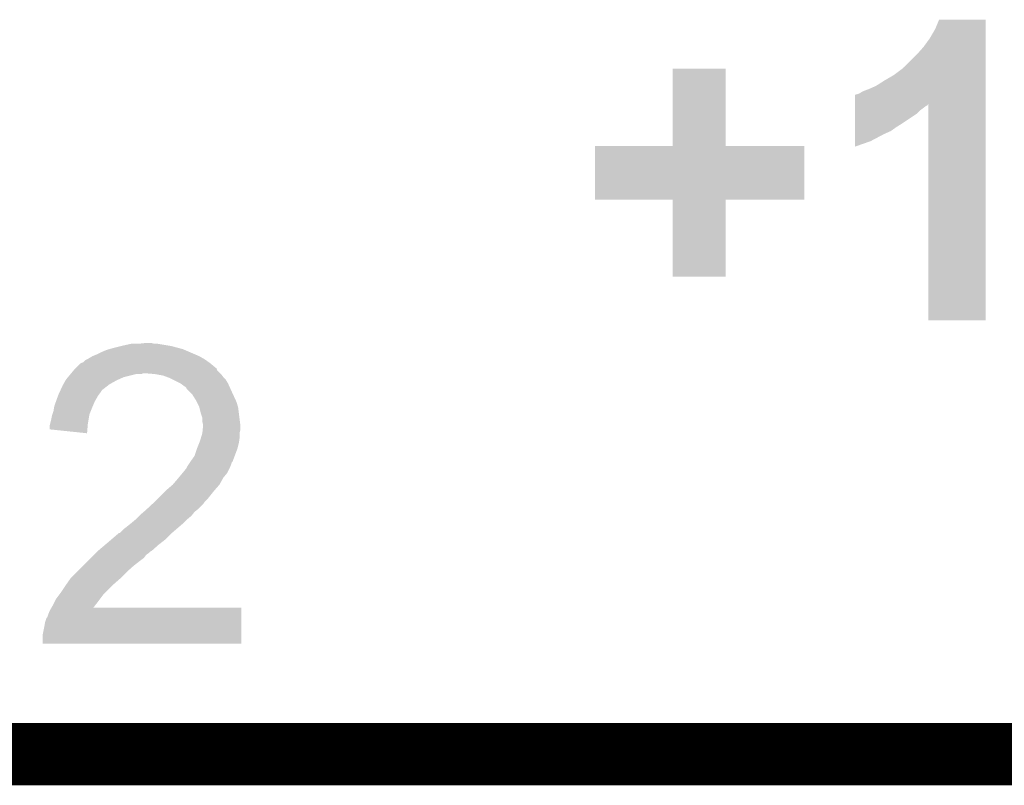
# Model space of a CAD drawing. Extents: x -1.3 to 24.2, y -3.9 to 53.4.
# Tile 38 of 41: x 11.5 to 14.7, y 45.9 to 48.4. Entities that reach past the tile are written whole.
import ezdxf

# ---------------------------------------------------------------- set-up
doc = ezdxf.new("R2010")
doc.units = 0
doc.layers.add('TPS_PRESSURE_CLICK_100MG_V1_007', color=14, linetype='CONTINUOUS')

msp = doc.modelspace()

# ---------------------------------------------------------------- linework, layer by layer
at = {"layer": 'TPS_PRESSURE_CLICK_100MG_V1_007', "const_width": 0.2032}
msp.add_lwpolyline([(7.68096, 46.04512), (15.17904, 46.04512)], dxfattribs=at)
at = {"layer": 'TPS_PRESSURE_CLICK_100MG_V1_007'}
for points in [[(14.44498, 48.40986), (14.457686, 48.440318), (14.610078, 48.40986), (14.61008, 48.440318)], [(14.457686, 48.440318), (14.457696, 48.44034), (14.61008, 48.440318), (14.457696, 48.44034)], [(14.427202, 48.37938), (14.44498, 48.40986), (14.610078, 48.37938), (14.610078, 48.40986)], [(14.406878, 48.351438), (14.427202, 48.37938), (14.610078, 48.351438), (14.610078, 48.37938)], [(14.343386, 48.285406), (14.38656, 48.32858), (14.610076, 48.285406), (14.610076, 48.32858)], [(14.38656, 48.32858), (14.406878, 48.351438), (14.610076, 48.32858), (14.610078, 48.351438)], [(13.589, 48.028882), (13.58902, 48.280298), (13.761742, 48.028882), (13.76172, 48.280298)], [(13.58902, 48.280298), (13.589022, 48.28032), (13.76172, 48.280298), (13.589022, 48.28032)], [(14.31036, 48.26), (14.34084, 48.28287), (14.610074, 48.26), (14.610076, 48.28287)], [(14.34084, 48.28287), (14.340862, 48.2854), (14.610076, 48.28287), (14.610076, 48.2854)], [(14.340862, 48.2854), (14.343386, 48.285406), (14.610076, 48.2854), (14.610076, 48.285406)], [(14.25194, 48.224442), (14.27988, 48.24222), (14.610074, 48.224442), (14.610074, 48.24222)], [(14.27988, 48.24222), (14.31036, 48.26), (14.610074, 48.24222), (14.610074, 48.26)], [(14.196062, 48.19904), (14.208758, 48.20666), (14.610074, 48.19904), (14.610074, 48.20666)], [(14.208758, 48.20666), (14.22908, 48.21428), (14.610074, 48.20666), (14.610074, 48.21428)], [(14.22908, 48.21428), (14.25194, 48.224442), (14.610074, 48.21428), (14.610074, 48.224442)], [(14.183364, 48.165936), (14.183366, 48.193966), (14.610072, 48.165936), (14.610074, 48.193966)], [(14.183366, 48.193966), (14.185906, 48.1965), (14.610074, 48.193966), (14.610074, 48.1965)], [(14.185906, 48.1965), (14.188442, 48.196502), (14.610074, 48.1965), (14.610074, 48.196502)], [(14.188442, 48.196502), (14.196062, 48.19904), (14.610074, 48.196502), (14.610074, 48.19904)], [(14.183362, 48.133), (14.183364, 48.143158), (14.38402, 48.133), (14.39418, 48.143158)], [(14.183364, 48.160938), (14.183364, 48.165936), (14.419574, 48.160938), (14.422078, 48.165936)], [(14.183364, 48.158398), (14.183364, 48.160938), (14.4145, 48.158398), (14.419574, 48.160938)], [(14.183364, 48.143158), (14.183364, 48.158398), (14.39418, 48.143158), (14.4145, 48.158398)], [(14.42212, 47.459922), (14.422078, 48.165936), (14.610058, 47.459922), (14.610072, 48.165936)], [(14.183362, 48.10252), (14.183362, 48.133), (14.3383, 48.10252), (14.38402, 48.133)], [(14.18336, 48.07712), (14.183362, 48.08982), (14.3002, 48.07712), (14.317982, 48.08982)], [(14.18336, 48.06696), (14.18336, 48.07712), (14.27734, 48.06696), (14.3002, 48.07712)], [(14.183362, 48.08982), (14.183362, 48.10252), (14.317982, 48.08982), (14.3383, 48.10252)], [(14.18336, 48.0441), (14.18336, 48.06696), (14.234158, 48.0441), (14.27734, 48.06696)], [(14.18336, 48.02635), (14.18336, 48.0441), (14.18336, 48.02635), (14.234158, 48.0441)], [(13.335, 47.853622), (13.33502, 48.028838), (14.018238, 47.853622), (14.01826, 48.028838)], [(13.33502, 48.028838), (13.335022, 48.02886), (14.01826, 48.028838), (13.761742, 48.02886)], [(13.335022, 48.02886), (13.589, 48.028882), (13.761742, 48.02886), (13.761742, 48.028882)], [(13.588978, 47.8536), (13.335, 47.853622), (14.018238, 47.8536), (14.018238, 47.853622)], [(13.58898, 47.853578), (13.588978, 47.8536), (13.76172, 47.853578), (14.018238, 47.8536)], [(13.589, 47.602162), (13.58898, 47.853578), (13.761698, 47.602162), (13.76172, 47.853578)], [(13.761698, 47.60214), (13.589, 47.602162), (13.761698, 47.60214), (13.761698, 47.602162)], [(14.610058, 47.4599), (14.42212, 47.459922), (14.610058, 47.4599), (14.610058, 47.459922)], [(11.74242, 47.363382), (11.751306, 47.36592), (11.997264, 47.363382), (11.991342, 47.36592)], [(11.751306, 47.36592), (11.7602, 47.36846), (11.991342, 47.36592), (11.981818, 47.36846)], [(11.7602, 47.36846), (11.79068, 47.37608), (11.981818, 47.36846), (11.95324, 47.37608)], [(11.79068, 47.37608), (11.80084, 47.37862), (11.95324, 47.37608), (11.938002, 47.37862)], [(11.80084, 47.37862), (11.823702, 47.3837), (11.938002, 47.37862), (11.907522, 47.3837)], [(11.8491, 47.3837), (11.871962, 47.38624), (11.897362, 47.3837), (11.887202, 47.38624)], [(11.673844, 47.330362), (11.678918, 47.3329), (12.066016, 47.330362), (12.062462, 47.3329)], [(11.678918, 47.3329), (11.683998, 47.33544), (12.062462, 47.3329), (12.058018, 47.33544)], [(11.683998, 47.33544), (11.696698, 47.34306), (12.058018, 47.33544), (12.044682, 47.34306)], [(11.696698, 47.34306), (11.7094, 47.34814), (12.044682, 47.34306), (12.03283, 47.34814)], [(11.7094, 47.34814), (11.72464, 47.35576), (12.03283, 47.34814), (12.01505, 47.35576)], [(11.72464, 47.35576), (11.74242, 47.363382), (12.01505, 47.35576), (11.997264, 47.363382)], [(11.635738, 47.297338), (11.643344, 47.304944), (12.103104, 47.297338), (12.100564, 47.304944)], [(11.643344, 47.304944), (11.64336, 47.30496), (12.100564, 47.304944), (12.098026, 47.30496)], [(11.64336, 47.30496), (11.645902, 47.307502), (12.098026, 47.30496), (12.095478, 47.307502)], [(11.645902, 47.307502), (11.658604, 47.3202), (12.095478, 47.307502), (12.08024, 47.3202)], [(11.658604, 47.3202), (11.666222, 47.322744), (12.08024, 47.3202), (12.07668, 47.322744)], [(11.666222, 47.322744), (11.673844, 47.330362), (12.07668, 47.322744), (12.066016, 47.330362)], [(11.61034, 47.266858), (11.61669, 47.27448), (11.78115, 47.266858), (11.798298, 47.27448)], [(11.61669, 47.27448), (11.625156, 47.28464), (11.798298, 47.27448), (11.838938, 47.28464)], [(11.625156, 47.28464), (11.627272, 47.287178), (11.856716, 47.28464), (11.861796, 47.287178)], [(11.627272, 47.28718), (11.635738, 47.297338), (12.11326, 47.28718), (12.103104, 47.297338)], [(11.627272, 47.287178), (11.627272, 47.28718), (11.861796, 47.287178), (11.869422, 47.28718)], [(11.899902, 47.28464), (11.869422, 47.28718), (12.1158, 47.28464), (12.11326, 47.28718)], [(11.899914, 47.284638), (11.899902, 47.28464), (12.1158, 47.284638), (12.1158, 47.28464)], [(11.927838, 47.27956), (11.899914, 47.284638), (12.119612, 47.27956), (12.1158, 47.284638)], [(11.941386, 47.27448), (11.927838, 47.27956), (12.123422, 47.27448), (12.119612, 47.27956)], [(11.94816, 47.27194), (11.941386, 47.27448), (12.125962, 47.27194), (12.123422, 47.27448)], [(11.958324, 47.266858), (11.94816, 47.27194), (12.131042, 47.266858), (12.125962, 47.27194)], [(11.593146, 47.233838), (11.60018, 47.249078), (11.72972, 47.233838), (11.749312, 47.249078)], [(11.60018, 47.249078), (11.601632, 47.25162), (11.749312, 47.249078), (11.752582, 47.25162)], [(11.601632, 47.25162), (11.608888, 47.26432), (11.752582, 47.25162), (11.77544, 47.26432)], [(11.608888, 47.26432), (11.61034, 47.266858), (11.77544, 47.26432), (11.78115, 47.266858)], [(11.983718, 47.25416), (11.958324, 47.266858), (12.13866, 47.25416), (12.131042, 47.266858)], [(11.983722, 47.254158), (11.983718, 47.25416), (12.13866, 47.254158), (12.13866, 47.25416)], [(11.99388, 47.24654), (11.983722, 47.254158), (12.142124, 47.24654), (12.13866, 47.254158)], [(12.001496, 47.24146), (11.99388, 47.24654), (12.144434, 47.24146), (12.142124, 47.24654)], [(12.004038, 47.236384), (12.001496, 47.24146), (12.14674, 47.236384), (12.144434, 47.24146)], [(11.577684, 47.19574), (11.584032, 47.213518), (11.70432, 47.19574), (11.714478, 47.213518)], [(11.584032, 47.213518), (11.58494, 47.216058), (11.714478, 47.213518), (11.716382, 47.216058)], [(11.58494, 47.216058), (11.588456, 47.22368), (11.716382, 47.216058), (11.7221, 47.22368)], [(11.588456, 47.22368), (11.591974, 47.2313), (11.7221, 47.22368), (11.72718, 47.2313)], [(11.591974, 47.2313), (11.593146, 47.233838), (11.72718, 47.2313), (11.72972, 47.233838)], [(12.014202, 47.22622), (12.004038, 47.236384), (12.15136, 47.22622), (12.14674, 47.236384)], [(12.021818, 47.218602), (12.014202, 47.22622), (12.154878, 47.218602), (12.15136, 47.22622)], [(12.03452, 47.198278), (12.021818, 47.218602), (12.16426, 47.198278), (12.154878, 47.218602)], [(11.5697, 47.16526), (11.571818, 47.17796), (11.69162, 47.16526), (11.6967, 47.17796)], [(11.571818, 47.17796), (11.572242, 47.1805), (11.6967, 47.17796), (11.697788, 47.1805)], [(11.572242, 47.1805), (11.577684, 47.19574), (11.697788, 47.1805), (11.70432, 47.19574)], [(12.03706, 47.1932), (12.03452, 47.198278), (12.166602, 47.1932), (12.16426, 47.198278)], [(12.04468, 47.177962), (12.03706, 47.1932), (12.170954, 47.177962), (12.166602, 47.1932)], [(12.045318, 47.175418), (12.04468, 47.177962), (12.17168, 47.175418), (12.170954, 47.177962)], [(12.049762, 47.15764), (12.045318, 47.175418), (12.173904, 47.15764), (12.17168, 47.175418)], [(11.56208, 47.13732), (11.564622, 47.15002), (11.684, 47.13732), (11.686116, 47.15002)], [(11.564622, 47.15002), (11.565466, 47.152558), (11.686116, 47.15002), (11.68654, 47.152558)], [(11.565466, 47.152558), (11.5697, 47.16526), (11.68654, 47.152558), (11.69162, 47.16526)], [(12.054838, 47.142402), (12.049762, 47.15764), (12.175808, 47.142402), (12.173904, 47.15764)], [(12.05484, 47.129702), (12.054838, 47.142402), (12.177396, 47.129702), (12.175808, 47.142402)], [(11.557, 47.117002), (11.55827, 47.122082), (11.681032, 47.117002), (11.68146, 47.122082)], [(11.557, 47.10432), (11.557, 47.117002), (11.679966, 47.10432), (11.681032, 47.117002)], [(11.55827, 47.122082), (11.56208, 47.13732), (11.68146, 47.122082), (11.684, 47.13732)], [(12.05738, 47.119542), (12.05484, 47.129702), (12.178666, 47.119542), (12.177396, 47.129702)], [(12.056108, 47.104298), (12.057124, 47.114458), (12.1793, 47.104298), (12.1793, 47.114458)], [(12.057124, 47.114458), (12.05738, 47.116998), (12.1793, 47.114458), (12.178984, 47.116998)], [(12.05738, 47.116998), (12.05738, 47.119542), (12.178984, 47.116998), (12.178666, 47.119542)], [(11.678898, 47.091602), (11.557, 47.10432), (11.678898, 47.091602), (11.679966, 47.10432)], [(12.04722, 47.066198), (12.05103, 47.0789), (12.174944, 47.066198), (12.17676, 47.0789)], [(12.05103, 47.0789), (12.05484, 47.091602), (12.17676, 47.0789), (12.17676, 47.091602)], [(12.05484, 47.091602), (12.055092, 47.094138), (12.17676, 47.091602), (12.17676, 47.094138)], [(12.055092, 47.094138), (12.056108, 47.104298), (12.17676, 47.094138), (12.1793, 47.104298)], [(12.03706, 47.0408), (12.045188, 47.06112), (12.169138, 47.0408), (12.17422, 47.06112)], [(12.045188, 47.06112), (12.04722, 47.066198), (12.17422, 47.06112), (12.174944, 47.066198)], [(12.01674, 47.00016), (12.02944, 47.017942), (12.153896, 47.00016), (12.160564, 47.017942)], [(12.02944, 47.017942), (12.037058, 47.040798), (12.160564, 47.017942), (12.169138, 47.040798)], [(12.037058, 47.040798), (12.03706, 47.0408), (12.169138, 47.040798), (12.169138, 47.0408)], [(12.002768, 46.9773), (12.006582, 46.984922), (12.14374, 46.9773), (12.146788, 46.984922)], [(12.006582, 46.984922), (12.009966, 46.99), (12.146788, 46.984922), (12.14882, 46.99)], [(12.009966, 46.99), (12.015044, 46.997616), (12.14882, 46.99), (12.15136, 46.997616)], [(12.015044, 46.997616), (12.01674, 47.00016), (12.15136, 46.997616), (12.153896, 47.00016)], [(11.97779, 46.946818), (11.99049, 46.962062), (12.123418, 46.946818), (12.13612, 46.962062)], [(11.99049, 46.962062), (11.99896, 46.972226), (12.13612, 46.962062), (12.141202, 46.972226)], [(11.99896, 46.972226), (11.998982, 46.97476), (12.141202, 46.972226), (12.142468, 46.97476)], [(11.998982, 46.97476), (12.001506, 46.974774), (12.142468, 46.97476), (12.142476, 46.974774)], [(12.001506, 46.974774), (12.002768, 46.9773), (12.142476, 46.974774), (12.14374, 46.9773)], [(11.94054, 46.90872), (11.958322, 46.92396), (12.097384, 46.90872), (12.11072, 46.92396)], [(11.958322, 46.92396), (11.97356, 46.94174), (12.11072, 46.92396), (12.120596, 46.94174)], [(11.97356, 46.94174), (11.97779, 46.946818), (12.120596, 46.94174), (12.123418, 46.946818)], [(11.91006, 46.87824), (11.93546, 46.90364), (12.07262, 46.87824), (12.09294, 46.90364)], [(11.93546, 46.90364), (11.94054, 46.90872), (12.09294, 46.90364), (12.097384, 46.90872)], [(11.874888, 46.845218), (11.8913, 46.860458), (12.042138, 46.845218), (12.057378, 46.860458)], [(11.8913, 46.860458), (11.899508, 46.86808), (12.057378, 46.860458), (12.06246, 46.86808)], [(11.899508, 46.86808), (11.90498, 46.87316), (12.06246, 46.86808), (12.06754, 46.87316)], [(11.90498, 46.87316), (11.91006, 46.87824), (12.06754, 46.87316), (12.07262, 46.87824)], [(11.836402, 46.809662), (11.849098, 46.822358), (12.004042, 46.809662), (12.019278, 46.822358)], [(11.849098, 46.822358), (11.85164, 46.8249), (12.019278, 46.822358), (12.02131, 46.8249)], [(11.85164, 46.8249), (11.86349, 46.835058), (12.02131, 46.8249), (12.029438, 46.835058)], [(11.86349, 46.835058), (11.86942, 46.84014), (12.029438, 46.835058), (12.03579, 46.84014)], [(11.86942, 46.84014), (11.874888, 46.845218), (12.03579, 46.84014), (12.042138, 46.845218)], [(11.80846, 46.7868), (11.82116, 46.79696), (11.979484, 46.7868), (11.99134, 46.79696)], [(11.82116, 46.79696), (11.836398, 46.809658), (11.99134, 46.79696), (12.004038, 46.809658)], [(11.836398, 46.809658), (11.836402, 46.809662), (12.004038, 46.809658), (12.004042, 46.809662)], [(11.759354, 46.74616), (11.783066, 46.76648), (11.935458, 46.74616), (11.955778, 46.76648)], [(11.783066, 46.76648), (11.783912, 46.766482), (11.955778, 46.76648), (11.95578, 46.766482)], [(11.783912, 46.766482), (11.785606, 46.766486), (11.95578, 46.766482), (11.955784, 46.766486)], [(11.785606, 46.766486), (11.798302, 46.77918), (11.955784, 46.766486), (11.970594, 46.77918)], [(11.798302, 46.77918), (11.80846, 46.7868), (11.970594, 46.77918), (11.979484, 46.7868)], [(11.71448, 46.70806), (11.738494, 46.72838), (11.889738, 46.70806), (11.9126, 46.72838)], [(11.738494, 46.72838), (11.7475, 46.736), (11.9126, 46.72838), (11.922396, 46.736)], [(11.7475, 46.736), (11.759354, 46.74616), (11.922396, 46.736), (11.935458, 46.74616)], [(11.691618, 46.685198), (11.701778, 46.695358), (11.864338, 46.685198), (11.871958, 46.695358)], [(11.701778, 46.695358), (11.70686, 46.70044), (11.871958, 46.695358), (11.87958, 46.70044)], [(11.70686, 46.70044), (11.711938, 46.705518), (11.87958, 46.70044), (11.88466, 46.705518)], [(11.711938, 46.705518), (11.714478, 46.708058), (11.88466, 46.705518), (11.889736, 46.708058)], [(11.714478, 46.708058), (11.71448, 46.70806), (11.889736, 46.708058), (11.889738, 46.70806)], [(11.6459, 46.63948), (11.66622, 46.6598), (11.80846, 46.63948), (11.83132, 46.6598)], [(11.66622, 46.6598), (11.684, 46.67758), (11.83132, 46.6598), (11.85418, 46.67758)], [(11.684, 46.67758), (11.691618, 46.685198), (11.85418, 46.67758), (11.864338, 46.685198)], [(11.625582, 46.619162), (11.6459, 46.63948), (11.788142, 46.619162), (11.80846, 46.63948)], [(11.6078, 46.59376), (11.611356, 46.598842), (11.760198, 46.59376), (11.76528, 46.598842)], [(11.611356, 46.598842), (11.623802, 46.61662), (11.76528, 46.598842), (11.7856, 46.61662)], [(11.623802, 46.61662), (11.625582, 46.619162), (11.7856, 46.61662), (11.788142, 46.619162)], [(11.577322, 46.55058), (11.588748, 46.565818), (11.72083, 46.55058), (11.73226, 46.565818)], [(11.588748, 46.565818), (11.59256, 46.5709), (11.73226, 46.565818), (11.73734, 46.5709)], [(11.59256, 46.5709), (11.6078, 46.59376), (11.73734, 46.5709), (11.760198, 46.59376)], [(11.562804, 46.52264), (11.56716, 46.53026), (11.699284, 46.52264), (11.705196, 46.53026)], [(11.56716, 46.53026), (11.57478, 46.5455), (11.705196, 46.53026), (11.71702, 46.5455)], [(11.57478, 46.5455), (11.577322, 46.55058), (11.71702, 46.5455), (11.72083, 46.55058)], [(11.54938, 46.492164), (11.55192, 46.49978), (12.181834, 46.492164), (12.181834, 46.49978)], [(11.55192, 46.49978), (11.557, 46.512482), (12.181834, 46.49978), (12.181838, 46.512482)], [(11.557, 46.512482), (11.562792, 46.522618), (12.181838, 46.512482), (12.18184, 46.522618)], [(11.562792, 46.522618), (11.562804, 46.52264), (12.18184, 46.522618), (11.699284, 46.52264)], [(11.53922, 46.45914), (11.541762, 46.474382), (12.181828, 46.45914), (12.18183, 46.474382)], [(11.541762, 46.474382), (11.546844, 46.489622), (12.18183, 46.474382), (12.181832, 46.489622)], [(11.546844, 46.489622), (11.54938, 46.492164), (12.181832, 46.489622), (12.181834, 46.492164)], [(11.53414, 46.433742), (11.53922, 46.45914), (12.181822, 46.433742), (12.181828, 46.45914)], [(11.53414, 46.405822), (11.53414, 46.433742), (12.181818, 46.405822), (12.181822, 46.433742)], [(12.181818, 46.4058), (11.53414, 46.405822), (12.181818, 46.4058), (12.181818, 46.405822)]]:
    msp.add_solid(points, dxfattribs=at)

doc.saveas('drawing.dxf')
